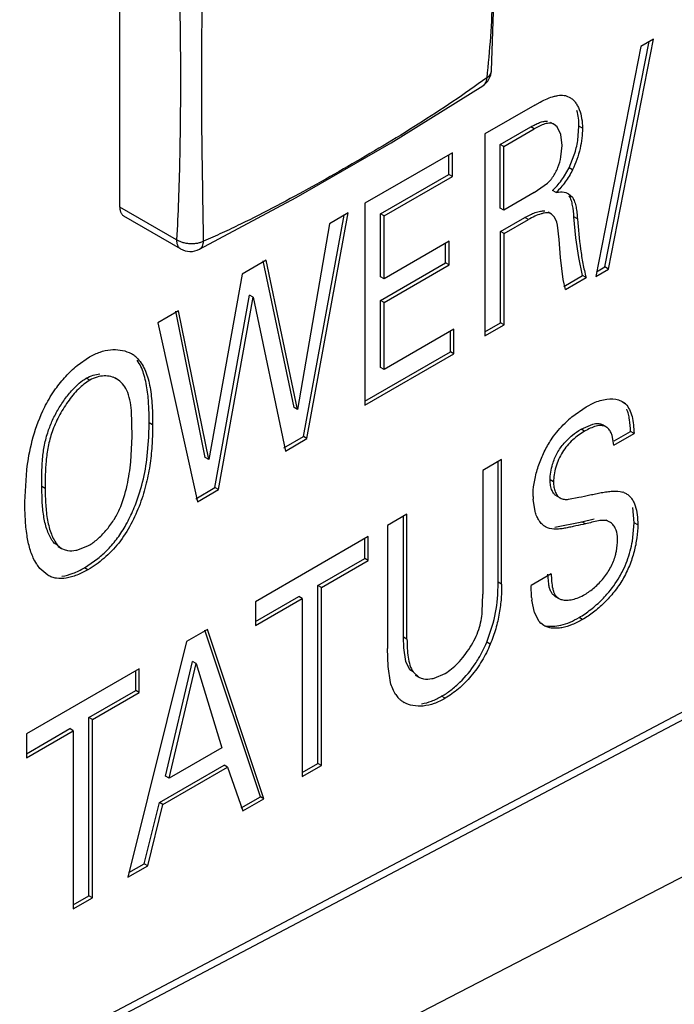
# Model space of a CAD drawing. Header units: inches. Extents: x 0 to 22, y 0 to 17.
# Tile 12 of 38: x 4.132 to 4.264, y 10.606 to 10.806. Entities that reach past the tile are written whole.
import ezdxf

# ---------------------------------------------------------------- set-up
doc = ezdxf.new("R2010")
doc.units = ezdxf.units.IN
doc.header["$LTSCALE"] = 1.21
doc.header["$MEASUREMENT"] = 0
doc.layers.get('0').update_dxf_attribs({"linetype": 'CONTINUOUS'})

msp = doc.modelspace()

# ---------------------------------------------------------------- linework, layer by layer
at = {"color": 7, "linetype": 'CONTINUOUS'}
for p, q in [((4.1519584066, 10.7680635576), (4.1519584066, 10.8339854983)), ((4.2510966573, 10.755482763), (4.2602409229, 10.8021349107)), ((4.2602409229, 10.8021349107), (4.2576894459, 10.8006617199)), ((4.2576894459, 10.8006617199), (4.2485019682, 10.7539846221)), ((4.2503895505, 10.7558910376), (4.2593533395, 10.8016224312)), ((4.2426801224, 10.7905780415), (4.2432481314, 10.7903198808)), ((4.2361629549, 10.7887474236), (4.226030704, 10.7828971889)), ((4.2361629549, 10.7887474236), (4.2372521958, 10.7893585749)), ((4.2291311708, 10.7807309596), (4.2353360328, 10.7843135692)), ((4.2298382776, 10.7803226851), (4.2360431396, 10.7839052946)), ((4.2360431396, 10.7839052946), (4.2353360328, 10.7843135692)), ((4.2400615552, 10.7848334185), (4.2393544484, 10.7852416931)), ((4.2406606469, 10.7843105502), (4.2400615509, 10.784833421)), ((4.2414108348, 10.7827558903), (4.2406606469, 10.7843105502)), ((4.2448631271, 10.7815325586), (4.2451137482, 10.7844558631)), ((4.245820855, 10.7840475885), (4.2451137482, 10.7844558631)), ((4.226030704, 10.7828971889), (4.226030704, 10.7419183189)), ((4.2416970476, 10.7805314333), (4.2414108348, 10.7827558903)), ((4.2298382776, 10.7803226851), (4.2291311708, 10.7807309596)), ((4.2291311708, 10.767852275), (4.2291311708, 10.7807309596)), ((4.2298382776, 10.7674440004), (4.2298382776, 10.7803226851)), ((4.2414664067, 10.77821726), (4.2416970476, 10.7805314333)), ((4.219423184, 10.7790820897), (4.2016365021, 10.7688122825)), ((4.2187160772, 10.7746629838), (4.2187160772, 10.7786738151)), ((4.219423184, 10.7742547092), (4.219423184, 10.7790820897)), ((4.2431092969, 10.7760342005), (4.2441683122, 10.7786601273)), ((4.2421872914, 10.7743819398), (4.2431092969, 10.7760342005)), ((4.2438164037, 10.7756259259), (4.2431092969, 10.7760342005)), ((4.2048567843, 10.7666608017), (4.2187160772, 10.7746629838)), ((4.205563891, 10.7662525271), (4.219423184, 10.7742547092)), ((4.219423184, 10.7742547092), (4.2187160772, 10.7746629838)), ((4.2360431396, 10.77102661), (4.2387103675, 10.7728849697)), ((4.2387103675, 10.7728849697), (4.2394491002, 10.7736605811)), ((4.2360431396, 10.77102661), (4.2298382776, 10.7674440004)), ((4.2404792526, 10.7710296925), (4.2397721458, 10.7714379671)), ((4.2424385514, 10.7709914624), (4.2430192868, 10.770744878)), ((4.2430192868, 10.770744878), (4.2437811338, 10.7700378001)), ((4.1634684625, 10.7614177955), (4.1519584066, 10.7680635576)), ((4.2016365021, 10.7688122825), (4.2016365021, 10.7278334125)), ((4.2298382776, 10.7674440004), (4.2291311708, 10.767852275)), ((4.1642967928, 10.7595868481), (4.152786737, 10.7662326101)), ((4.1892100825, 10.7214751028), (4.1974435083, 10.7663913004)), ((4.1899171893, 10.7210668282), (4.1983180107, 10.7668962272)), ((4.1983180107, 10.7668962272), (4.1944721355, 10.764675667)), ((4.205563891, 10.7662525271), (4.2048567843, 10.7666608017)), ((4.2048567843, 10.7538921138), (4.2048567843, 10.7666608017)), ((4.205563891, 10.7534838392), (4.205563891, 10.7662525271)), ((4.2292126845, 10.7630708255), (4.2341565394, 10.7659253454)), ((4.2348636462, 10.7655170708), (4.2341565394, 10.7659253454)), ((4.2395700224, 10.7666424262), (4.2388629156, 10.7670507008)), ((4.2401814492, 10.7660174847), (4.239569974, 10.7666424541)), ((4.2405995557, 10.7650027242), (4.2401814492, 10.7660174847)), ((4.2447994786, 10.7656395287), (4.2440923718, 10.7660478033)), ((4.2444982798, 10.7617896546), (4.2440923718, 10.7660478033)), ((4.1944721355, 10.764675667), (4.1880325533, 10.7269606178)), ((4.2299197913, 10.7626625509), (4.2348636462, 10.7655170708)), ((4.2407418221, 10.7643927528), (4.2405995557, 10.7650027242)), ((4.2410694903, 10.7614424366), (4.2407418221, 10.7643927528)), ((4.2299197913, 10.7626625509), (4.2292126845, 10.7630708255)), ((4.2292126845, 10.7445721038), (4.2292126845, 10.7630708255)), ((4.2299197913, 10.7441638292), (4.2299197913, 10.7626625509)), ((4.218756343, 10.7611009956), (4.205563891, 10.7534838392)), ((4.2180492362, 10.756741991), (4.2180492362, 10.760692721)), ((4.218756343, 10.7563337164), (4.218756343, 10.7611009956)), ((4.241376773, 10.7578432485), (4.2410694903, 10.7614424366)), ((4.2450540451, 10.7577925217), (4.2444982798, 10.7617896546)), ((4.1681008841, 10.759480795), (4.1681030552, 10.7594818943)), ((4.1681028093, 10.7594817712), (4.1683850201, 10.7596833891)), ((4.2419218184, 10.7533846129), (4.241376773, 10.7578432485)), ((4.1816302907, 10.7572609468), (4.176763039, 10.7544506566)), ((4.1873254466, 10.7273688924), (4.1810359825, 10.7571353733)), ((4.1880325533, 10.7269606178), (4.1816302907, 10.7572609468)), ((4.2048567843, 10.7491248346), (4.2180492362, 10.756741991)), ((4.205563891, 10.74871656), (4.218756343, 10.7563337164)), ((4.218756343, 10.7563337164), (4.2180492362, 10.756741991)), ((4.2458571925, 10.7541824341), (4.2450540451, 10.7577925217)), ((4.2486832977, 10.7549058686), (4.2503895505, 10.7558910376)), ((4.2510966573, 10.755482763), (4.2503895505, 10.7558910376)), ((4.176763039, 10.7544506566), (4.1700111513, 10.7168376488)), ((4.205563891, 10.7534838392), (4.2048567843, 10.7538921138)), ((4.242010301, 10.7519612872), (4.2458571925, 10.7541824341)), ((4.2465642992, 10.7537741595), (4.2458571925, 10.7541824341)), ((4.2485019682, 10.7539846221), (4.2510966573, 10.755482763)), ((4.2423638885, 10.751348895), (4.2419218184, 10.7533846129)), ((4.2423638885, 10.751348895), (4.2465642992, 10.7537741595)), ((4.1712652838, 10.7111140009), (4.1782951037, 10.7501892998)), ((4.1790022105, 10.7497810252), (4.1782951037, 10.7501892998)), ((4.1719723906, 10.7107057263), (4.1790022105, 10.7497810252)), ((4.1790022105, 10.7497810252), (4.1855576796, 10.7185497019)), ((4.205563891, 10.74871656), (4.2048567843, 10.7491248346)), ((4.2048567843, 10.7355033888), (4.2048567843, 10.7491248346)), ((4.205563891, 10.7350951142), (4.205563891, 10.74871656)), ((4.163887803, 10.7470166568), (4.1596864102, 10.7445908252)), ((4.1693040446, 10.7172459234), (4.1632882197, 10.7468950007)), ((4.1700111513, 10.7168376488), (4.163887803, 10.7470166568)), ((4.1596864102, 10.7445908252), (4.1677336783, 10.7082583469)), ((4.226030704, 10.7427348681), (4.2292126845, 10.7445721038)), ((4.226030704, 10.7419183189), (4.2299197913, 10.7441638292)), ((4.2299197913, 10.7441638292), (4.2292126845, 10.7445721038)), ((4.2197394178, 10.7432798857), (4.205563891, 10.7350951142)), ((4.219032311, 10.7386940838), (4.219032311, 10.7428716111)), ((4.2197394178, 10.7382858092), (4.2197394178, 10.7432798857)), ((4.2016365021, 10.7286499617), (4.219032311, 10.7386940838)), ((4.2016365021, 10.7278334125), (4.2197394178, 10.7382858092)), ((4.2197394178, 10.7382858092), (4.219032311, 10.7386940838)), ((4.1432693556, 10.7358688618), (4.1458094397, 10.7376534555)), ((4.205563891, 10.7350951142), (4.2048567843, 10.7355033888)), ((4.1458477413, 10.7329082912), (4.1451406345, 10.7333165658)), ((4.1513376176, 10.7331490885), (4.1506305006, 10.7335573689)), ((4.246593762, 10.7275230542), (4.2480970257, 10.7282959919)), ((4.2531623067, 10.728923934), (4.2538936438, 10.7286044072)), ((4.2545634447, 10.7280936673), (4.2538563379, 10.7285019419)), ((4.2538930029, 10.7286032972), (4.2545634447, 10.7280936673)), ((4.1544449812, 10.7215258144), (4.1543054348, 10.7267524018)), ((4.1880325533, 10.7269606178), (4.1873254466, 10.7273688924)), ((4.2436845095, 10.7254804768), (4.246593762, 10.7275230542)), ((4.157840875, 10.7213889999), (4.1579009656, 10.7242833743)), ((4.1586080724, 10.7238750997), (4.1579009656, 10.7242833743)), ((4.2455311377, 10.7229586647), (4.2479107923, 10.7239992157)), ((4.2462382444, 10.7225503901), (4.2455311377, 10.7229586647)), ((4.2505937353, 10.7234566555), (4.2498866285, 10.7238649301)), ((4.2518568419, 10.7217245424), (4.2516355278, 10.7222566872)), ((4.2522083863, 10.7197517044), (4.2562899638, 10.7221083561)), ((4.2522455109, 10.7205896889), (4.255582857, 10.7225166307)), ((4.2562899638, 10.7221083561), (4.255582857, 10.7225166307)), ((4.1541965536, 10.7163319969), (4.1544449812, 10.7215258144)), ((4.1574513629, 10.7168566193), (4.157840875, 10.7213889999)), ((4.185204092, 10.7191620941), (4.1892100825, 10.7214751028)), ((4.1855576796, 10.7185497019), (4.1899171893, 10.7210668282)), ((4.1899171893, 10.7210668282), (4.1892100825, 10.7214751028)), ((4.2522083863, 10.7197517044), (4.2518568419, 10.7217245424)), ((4.1700111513, 10.7168376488), (4.1693040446, 10.7172459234)), ((4.2294208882, 10.7168157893), (4.2256133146, 10.714617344)), ((4.2287137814, 10.6919640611), (4.2287137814, 10.7164075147)), ((4.2294208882, 10.6915557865), (4.2294208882, 10.7168157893)), ((4.3603247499, 10.7152470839), (4.0823738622, 10.5686490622)), ((4.3627807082, 10.7149756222), (4.0848298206, 10.5683776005)), ((4.132693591, 10.7082308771), (4.1330702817, 10.7147170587)), ((4.2256133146, 10.714617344), (4.2256133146, 10.6894736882)), ((4.2399567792, 10.7122846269), (4.2392496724, 10.7126929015)), ((4.1368173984, 10.7109555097), (4.1361102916, 10.7113637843)), ((4.1361917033, 10.7083621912), (4.1361102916, 10.7113637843)), ((4.1673800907, 10.7088707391), (4.1712652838, 10.7111140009)), ((4.1677336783, 10.7082583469), (4.1719723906, 10.7107057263)), ((4.1719723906, 10.7107057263), (4.1712652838, 10.7111140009)), ((4.2542089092, 10.7101260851), (4.2546963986, 10.7099038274)), ((4.2361997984, 10.7062875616), (4.2358069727, 10.7087593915)), ((4.2405784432, 10.709421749), (4.24128555, 10.7090134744)), ((4.2430089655, 10.7087565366), (4.2450636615, 10.7091590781)), ((4.2563302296, 10.7039948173), (4.2560108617, 10.7071160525)), ((4.2102199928, 10.7057294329), (4.2062926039, 10.7034618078)), ((4.209512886, 10.6807670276), (4.209512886, 10.7053211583)), ((4.2102199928, 10.680358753), (4.2102199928, 10.7057294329)), ((4.2402236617, 10.7031080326), (4.2457275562, 10.704174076)), ((4.2457275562, 10.704174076), (4.2482231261, 10.7047581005)), ((4.246434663, 10.7037658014), (4.2457275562, 10.704174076)), ((4.2513609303, 10.7041394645), (4.2506538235, 10.7045477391)), ((4.2559705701, 10.7002525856), (4.2563302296, 10.7039948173)), ((4.2570373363, 10.7035865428), (4.2563302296, 10.7039948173)), ((4.2062926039, 10.7034618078), (4.2062926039, 10.6784898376)), ((4.2387389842, 10.7029547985), (4.238341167, 10.7031496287)), ((4.2387389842, 10.7029547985), (4.2383562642, 10.7031757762)), ((4.2023514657, 10.701186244), (4.179462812, 10.6879706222)), ((4.2016443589, 10.6967662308), (4.2016443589, 10.7007779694)), ((4.2023514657, 10.6963579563), (4.2023514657, 10.701186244)), ((4.1393305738, 10.6994609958), (4.138623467, 10.6998692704)), ((4.1393305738, 10.6994609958), (4.1401271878, 10.6987842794)), ((4.1394211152, 10.6991943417), (4.140128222, 10.6987860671)), ((4.1401282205, 10.698786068), (4.1408583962, 10.6984763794)), ((4.1434057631, 10.6984641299), (4.145612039, 10.6993445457)), ((4.3926769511, 10.6977139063), (4.1123210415, 10.5525045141)), ((4.1350930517, 10.6955747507), (4.1346870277, 10.6962686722)), ((4.1447851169, 10.6948607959), (4.1475174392, 10.6967485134)), ((4.1921445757, 10.6912811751), (4.2016443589, 10.6967662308)), ((4.1928516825, 10.6908729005), (4.2023514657, 10.6963579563)), ((4.2023514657, 10.6963579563), (4.2016443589, 10.6967662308)), ((4.1357304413, 10.6947139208), (4.1352426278, 10.6953505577)), ((4.1373532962, 10.6933375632), (4.1357304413, 10.6947139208)), ((4.1454922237, 10.6944525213), (4.1447851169, 10.6948607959)), ((4.2286423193, 10.6893523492), (4.2287137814, 10.6919640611)), ((4.2294208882, 10.6915557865), (4.2287137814, 10.6919640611)), ((4.2394863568, 10.6936245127), (4.2354057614, 10.691268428)), ((4.2389734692, 10.691547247), (4.2387945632, 10.6935590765)), ((4.1928516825, 10.6908729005), (4.1921445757, 10.6912811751)), ((4.1921445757, 10.655129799), (4.1921445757, 10.6912811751)), ((4.1928516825, 10.6547215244), (4.1928516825, 10.6908729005)), ((4.2354980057, 10.6887993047), (4.2354057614, 10.691268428)), ((4.179462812, 10.6839588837), (4.1882554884, 10.6890356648)), ((4.179462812, 10.6831423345), (4.1889625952, 10.6886273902)), ((4.179462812, 10.6879706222), (4.179462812, 10.6831423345)), ((4.1889625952, 10.6886273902), (4.1882554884, 10.6890356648)), ((4.1889625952, 10.6886273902), (4.1889625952, 10.6524760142)), ((4.2254975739, 10.685881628), (4.2256133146, 10.6894736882)), ((4.2360761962, 10.6857861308), (4.2355492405, 10.6882821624)), ((4.2403176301, 10.6890442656), (4.2410247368, 10.688635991)), ((4.2370507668, 10.6839292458), (4.2360761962, 10.6857861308)), ((4.2458454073, 10.6843560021), (4.2451383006, 10.6847642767)), ((4.1697135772, 10.6823415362), (4.1655131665, 10.6799162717)), ((4.1804724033, 10.648390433), (4.1691999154, 10.6821701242)), ((4.1811795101, 10.6479821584), (4.1697135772, 10.6823415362)), ((4.2263980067, 10.6797301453), (4.2277133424, 10.6836180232)), ((4.2379942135, 10.6831134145), (4.2373561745, 10.6835916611)), ((4.1655131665, 10.6799162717), (4.1535777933, 10.6320452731)), ((4.2102199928, 10.680358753), (4.209512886, 10.6807670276)), ((4.2095766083, 10.6786042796), (4.209512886, 10.6807670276)), ((4.2063926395, 10.6747885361), (4.2062926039, 10.6784898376)), ((4.210004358, 10.6758395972), (4.2095766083, 10.6786042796)), ((4.2271051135, 10.6793218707), (4.2263980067, 10.6797301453)), ((4.1558788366, 10.6743535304), (4.1329911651, 10.6611384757)), ((4.1551717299, 10.6699335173), (4.1551717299, 10.6739452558)), ((4.1558788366, 10.6695252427), (4.1558788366, 10.6743535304)), ((4.1612332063, 10.652547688), (4.1667289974, 10.6758147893)), ((4.1619403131, 10.6521394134), (4.1674361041, 10.6754065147)), ((4.1674361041, 10.6754065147), (4.1667289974, 10.6758147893)), ((4.1674361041, 10.6754065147), (4.1726578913, 10.6583276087)), ((4.2068713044, 10.6716021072), (4.2063926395, 10.6747885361)), ((4.2107699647, 10.6741119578), (4.210004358, 10.6758395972)), ((4.2114770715, 10.6737036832), (4.2107699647, 10.6741119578)), ((4.2114770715, 10.6737036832), (4.2125944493, 10.672672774)), ((4.211887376, 10.6730811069), (4.2125944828, 10.6726728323)), ((4.2125944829, 10.6726728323), (4.213091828, 10.6724449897)), ((4.2157468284, 10.6724761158), (4.2179549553, 10.6734185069)), ((4.1456729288, 10.6644490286), (4.1551717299, 10.6699335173)), ((4.1558788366, 10.6695252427), (4.1551717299, 10.6699335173)), ((4.1463800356, 10.664040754), (4.1558788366, 10.6695252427)), ((4.2179549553, 10.6683631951), (4.2172478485, 10.6687714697)), ((4.1463800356, 10.664040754), (4.1456729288, 10.6644490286)), ((4.1456729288, 10.6282976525), (4.1456729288, 10.6644490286)), ((4.1463800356, 10.6278893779), (4.1463800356, 10.664040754)), ((4.1329911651, 10.6571267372), (4.1417838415, 10.6622035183)), ((4.1424909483, 10.6617952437), (4.1417838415, 10.6622035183)), ((4.1329911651, 10.656310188), (4.1424909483, 10.6617952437)), ((4.1329911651, 10.6611384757), (4.1329911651, 10.656310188)), ((4.1424909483, 10.6617952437), (4.1424909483, 10.6256438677)), ((4.1726578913, 10.6583276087), (4.1619403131, 10.6521394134)), ((4.1599771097, 10.647226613), (4.1731263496, 10.6548188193)), ((4.1606842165, 10.6468183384), (4.1738334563, 10.6544105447)), ((4.1738334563, 10.6544105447), (4.1731263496, 10.6548188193)), ((4.1738334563, 10.6544105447), (4.1768975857, 10.6455098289)), ((4.1889625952, 10.6532925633), (4.1921445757, 10.655129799)), ((4.1889625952, 10.6524760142), (4.1928516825, 10.6547215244)), ((4.1928516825, 10.6547215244), (4.1921445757, 10.655129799)), ((4.1619403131, 10.6521394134), (4.1612332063, 10.652547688)), ((4.1765439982, 10.6461222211), (4.1804724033, 10.648390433)), ((4.1768975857, 10.6455098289), (4.1811795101, 10.6479821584)), ((4.1811795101, 10.6479821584), (4.1804724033, 10.648390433)), ((4.1569129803, 10.6347875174), (4.1599771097, 10.647226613)), ((4.1576200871, 10.6343792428), (4.1606842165, 10.6468183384)), ((4.1606842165, 10.6468183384), (4.1599771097, 10.647226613)), ((4.1535777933, 10.6320452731), (4.1576200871, 10.6343792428)), ((4.1538156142, 10.632999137), (4.1569129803, 10.6347875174)), ((4.1576200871, 10.6343792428), (4.1569129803, 10.6347875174)), ((4.1424909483, 10.6264604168), (4.1456729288, 10.6282976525)), ((4.1463800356, 10.6278893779), (4.1456729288, 10.6282976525)), ((4.1424909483, 10.6256438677), (4.1463800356, 10.6278893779))]:
    msp.add_line(p, q, dxfattribs=at)
for points in [[(4.2273815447, 10.7957789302), (4.2281032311, 10.8176590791), (4.2280974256, 10.8398962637), (4.2273825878, 10.862159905)], [(4.1681008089, 10.7594807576), (4.1877471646, 10.7699987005), (4.2070158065, 10.781117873), (4.2255899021, 10.7926754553)]]:
    msp.add_lwpolyline(points, dxfattribs=at)
for centre, radius, start, end in [((4.2233897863, 10.796014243), 0.0039987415, 303.3764702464, 356.586876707), ((4.2258463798, 10.7958740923), 0.0015381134, 347.9161500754, 356.3777000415), ((4.2248346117, 10.7848570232), 0.0203025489, 342.2281498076, 350.5755956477), ((4.2341991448, 10.7779794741), 0.0067981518, 320.5574653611, 325.0918719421), ((4.1662968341, 10.7630508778), 0.003999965, 239.9989805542, 296.8434230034), ((4.1513281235, 10.7330859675), 0.0059791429, 60.0184119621, 65.3924207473), ((4.1514434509, 10.7332853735), 0.0057487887, 51.4643733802, 60.0208792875), ((4.1513856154, 10.7332307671), 0.0058275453, 43.6452642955, 51.3540559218), ((4.2582270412, 10.7080370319), 0.022710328, 129.8178349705, 134.5897030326), ((4.2528406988, 10.7065762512), 0.0038043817, 68.9218698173, 72.3007905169), ((4.2481120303, 10.7093097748), 0.0123173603, 179.9933915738, 182.5610311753), ((4.2326408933, 10.7045696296), 0.023725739, 344.6193867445, 349.5162795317), ((4.141940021, 10.704920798), 0.0066209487, 279.7300028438, 282.7900686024), ((4.1331772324, 10.7144336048), 0.0227684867, 309.0373571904, 315.772909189), ((4.142342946, 10.700249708), 0.0086264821, 212.8151816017, 214.6052968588), ((4.1980058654, 10.6913731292), 0.0307030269, 345.3695027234, 356.226237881), ((4.2543816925, 10.6904090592), 0.018952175, 184.8724434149, 186.4435593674), ((4.2396170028, 10.6859439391), 0.0032625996, 218.134648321, 226.1356764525), ((4.20465504, 10.6883960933), 0.0233858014, 314.2446149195, 326.1823660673), ((4.2139913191, 10.6789302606), 0.006688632, 280.9332008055, 285.2161774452), ((4.2121248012, 10.6719072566), 0.0050313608, 213.7734040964, 224.8881345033), ((4.2121003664, 10.6718852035), 0.004998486, 224.9067027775, 231.247417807), ((4.2121777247, 10.6719868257), 0.0051261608, 231.2841115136, 240.0241606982)]:
    msp.add_arc(centre, radius, start, end, dxfattribs=at)
for points, knots in [([(4.2263922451, 10.8606357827), (4.2265479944, 10.8592576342), (4.2268261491, 10.8565060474), (4.2272640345, 10.8510132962), (4.2276193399, 10.8441535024), (4.2278420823, 10.8359133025), (4.2279042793, 10.8276487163), (4.2278415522, 10.8193483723), (4.227618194, 10.8110083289), (4.2271932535, 10.8026412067), (4.2267049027, 10.7970641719), (4.2263922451, 10.7942809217)], [0, 0, 0, 0, 0.0626117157, 0.1248391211, 0.2487386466, 0.3726520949, 0.4969491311, 0.6218308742, 0.7473605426, 0.8735615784, 1, 1, 1, 1]), ([(4.1634684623, 10.8273397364), (4.1636256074, 10.824523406), (4.1638755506, 10.8189147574), (4.1641026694, 10.8105311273), (4.164227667, 10.8022101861), (4.1642646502, 10.7939407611), (4.1642281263, 10.7857207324), (4.1641038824, 10.7775549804), (4.1638785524, 10.7694581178), (4.1636276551, 10.7640869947), (4.1634684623, 10.7614177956)], [0, 0, 0, 0, 0.1283140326, 0.2553693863, 0.3814995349, 0.5068681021, 0.6315433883, 0.7554263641, 0.8783624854, 1, 1, 1, 1]), ([(4.1689253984, 10.7611002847), (4.1689107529, 10.7637280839), (4.1688348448, 10.7690365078), (4.1686892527, 10.7770613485), (4.1685978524, 10.785205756), (4.1685623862, 10.7934425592), (4.1685985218, 10.8017683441), (4.1686910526, 10.8101990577), (4.1688380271, 10.8187718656), (4.1689111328, 10.824539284), (4.1689253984, 10.8274551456)], [0, 0, 0, 0, 0.1188007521, 0.2400048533, 0.362851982, 0.4870167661, 0.6123781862, 0.7392481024, 0.8681766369, 1, 1, 1, 1]), ([(4.2263922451, 10.7942809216), (4.2241375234, 10.7926179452), (4.2195514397, 10.78940605), (4.2125176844, 10.7848543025), (4.2054074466, 10.7804910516), (4.1982507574, 10.7762864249), (4.1910616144, 10.7722073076), (4.1838127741, 10.7682791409), (4.1776934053, 10.7651563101), (4.1727177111, 10.7627890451), (4.1701962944, 10.7616543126), (4.1689253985, 10.7611002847)], [0, 0, 0, 0, 0.126472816, 0.252653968, 0.378158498, 0.5030326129, 0.6273374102, 0.7512757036, 0.8751949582, 0.9374145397, 1, 1, 1, 1]), ([(4.2263922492, 10.7942809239), (4.2263819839, 10.7941184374), (4.2263480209, 10.7938768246), (4.226259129, 10.7935685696), (4.2261708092, 10.7933512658), (4.2260591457, 10.7931499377), (4.2259246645, 10.7929676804), (4.2257688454, 10.7928070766), (4.2256513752, 10.7927161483), (4.2255898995, 10.7926754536)], [0, 0, 0, 0, 0.2626146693, 0.3909984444, 0.5168081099, 0.640135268, 0.7613811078, 0.8810813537, 1, 1, 1, 1]), ([(4.2263922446, 10.7942809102), (4.2265105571, 10.7943595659), (4.2266795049, 10.794489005), (4.2268803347, 10.7946850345), (4.2270145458, 10.7948412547), (4.2271309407, 10.7950070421), (4.2272581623, 10.7952379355), (4.2273232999, 10.7954252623), (4.2273504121, 10.7955520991)], [0, 0, 0, 0, 0.261316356, 0.3895944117, 0.515714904, 0.6395944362, 0.761436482, 1, 1, 1, 1]), ([(4.2372521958, 10.7893585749), (4.2377218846, 10.7896100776), (4.2386549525, 10.7900662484), (4.2398570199, 10.7904971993), (4.2407990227, 10.7906986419), (4.2416567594, 10.7907841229), (4.2422975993, 10.79071236), (4.2426801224, 10.7905780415)], [0, 0, 0, 0, 0.2805104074, 0.5461315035, 0.6698860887, 0.7865475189, 1, 1, 1, 1]), ([(4.2432489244, 10.7903212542), (4.2434623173, 10.7901980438), (4.2438699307, 10.7898951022), (4.2443905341, 10.7893158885), (4.244830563, 10.7886244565), (4.2453228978, 10.787547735), (4.2457209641, 10.7860085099), (4.245820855, 10.7847161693), (4.245820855, 10.7840475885)], [0, 0, 0, 0, 0.1047289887, 0.2138863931, 0.3293239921, 0.4517155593, 0.7158389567, 1, 1, 1, 1]), ([(4.2451137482, 10.7844558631), (4.2451137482, 10.7850042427), (4.245045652, 10.7860735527), (4.2448281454, 10.7871242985), (4.244678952, 10.7876221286)], [0, 0, 0, 0, 0.5134232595, 1, 1, 1, 1]), ([(4.2353360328, 10.7843135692), (4.235627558, 10.7844818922), (4.236207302, 10.7848019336), (4.2370807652, 10.7852004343), (4.2379248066, 10.7854598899), (4.2384905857, 10.7854956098), (4.2387464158, 10.7854563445)], [0, 0, 0, 0, 0.2766051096, 0.5439167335, 0.787325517, 1, 1, 1, 1]), ([(4.2400615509, 10.784833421), (4.2399363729, 10.7849056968), (4.2396624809, 10.7850232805), (4.239206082, 10.7850869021), (4.2387171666, 10.7850459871), (4.2380087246, 10.7848758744), (4.2371033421, 10.7844954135), (4.2364002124, 10.784111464), (4.2360431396, 10.7839052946)], [0, 0, 0, 0, 0.1008455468, 0.2053012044, 0.3182326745, 0.4411720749, 0.7123355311, 1, 1, 1, 1]), ([(4.245820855, 10.7840475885), (4.245820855, 10.7833806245), (4.245732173, 10.7819937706), (4.2452335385, 10.7791287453), (4.2444902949, 10.7769882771), (4.2438164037, 10.7756259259)], [0, 0, 0, 0, 0.2295475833, 0.4768954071, 1, 1, 1, 1]), ([(4.23977411, 10.7740891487), (4.2399942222, 10.7743987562), (4.2403885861, 10.7750501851), (4.2410137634, 10.7764119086), (4.2413245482, 10.7774933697), (4.2414664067, 10.77821726)], [0, 0, 0, 0, 0.2538458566, 0.5070721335, 1, 1, 1, 1]), ([(4.2397721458, 10.7714379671), (4.2399931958, 10.7716535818), (4.2408797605, 10.7725639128), (4.2416706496, 10.7735704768), (4.2421872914, 10.7743819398)], [0, 0, 0, 0, 0.2429973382, 1, 1, 1, 1]), ([(4.2438164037, 10.7756259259), (4.2436023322, 10.7751927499), (4.2431470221, 10.7743397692), (4.2423483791, 10.7731372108), (4.2414553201, 10.7720318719), (4.2408094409, 10.7713517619), (4.2404792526, 10.7710296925)], [0, 0, 0, 0, 0.2539726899, 0.5075651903, 0.757556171, 1, 1, 1, 1]), ([(4.2404792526, 10.7710296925), (4.2406488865, 10.7710638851), (4.2412971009, 10.7711627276), (4.2419748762, 10.7711284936), (4.2424385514, 10.7709914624)], [0, 0, 0, 0, 0.2635699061, 1, 1, 1, 1]), ([(4.2440923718, 10.7660478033), (4.2440292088, 10.7668321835), (4.2439317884, 10.7679842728), (4.2435928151, 10.7694287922), (4.2433140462, 10.7700735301), (4.2431373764, 10.770350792)], [0, 0, 0, 0, 0.5313367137, 0.7780142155, 1, 1, 1, 1]), ([(4.2437811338, 10.7700378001), (4.2439719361, 10.7697628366), (4.244273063, 10.7691102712), (4.2445377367, 10.768029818), (4.2446984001, 10.7668548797), (4.2447666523, 10.766047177), (4.2447994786, 10.7656395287)], [0, 0, 0, 0, 0.2203042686, 0.4664350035, 0.7307952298, 1, 1, 1, 1]), ([(4.1519584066, 10.7680635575), (4.1519584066, 10.7679595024), (4.1519667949, 10.7677564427), (4.1520065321, 10.7674622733), (4.1520732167, 10.7671891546), (4.1521666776, 10.7669401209), (4.1522855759, 10.7667173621), (4.1524288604, 10.7665228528), (4.152595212, 10.7663586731), (4.152721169, 10.7662704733), (4.1527867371, 10.7662326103)], [0, 0, 0, 0, 0.1484435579, 0.2894878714, 0.4228118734, 0.5486654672, 0.6679591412, 0.7819020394, 0.8919858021, 1, 1, 1, 1]), ([(4.2341565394, 10.7659253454), (4.2344958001, 10.7661212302), (4.235179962, 10.7664887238), (4.2362174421, 10.7669396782), (4.23721996, 10.7672363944), (4.2378876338, 10.7672928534), (4.2381917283, 10.7672590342)], [0, 0, 0, 0, 0.2730055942, 0.540785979, 0.7867744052, 1, 1, 1, 1]), ([(4.239569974, 10.7666424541), (4.2394312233, 10.7667225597), (4.2391120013, 10.7668391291), (4.2385847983, 10.7668824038), (4.2380113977, 10.7668226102), (4.2371744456, 10.7666208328), (4.236106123, 10.7661938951), (4.2352774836, 10.7657560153), (4.2348636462, 10.7655170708)], [0, 0, 0, 0, 0.0958962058, 0.1996819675, 0.3142625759, 0.4395498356, 0.7139737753, 1, 1, 1, 1]), ([(4.2447994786, 10.7656395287), (4.2449746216, 10.7635932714), (4.245248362, 10.7605559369), (4.2458711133, 10.7565989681), (4.2463055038, 10.7546949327), (4.2465642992, 10.7537741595)], [0, 0, 0, 0, 0.512927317, 0.7611235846, 1, 1, 1, 1]), ([(4.1634684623, 10.7614177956), (4.1634684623, 10.7613137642), (4.1634769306, 10.7611107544), (4.1635168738, 10.7608166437), (4.1635835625, 10.7605434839), (4.1636767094, 10.7602942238), (4.1637952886, 10.7600711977), (4.1639385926, 10.7598766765), (4.1641051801, 10.7597127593), (4.1642312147, 10.7596247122), (4.1642967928, 10.7595868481)], [0, 0, 0, 0, 0.148401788, 0.2893994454, 0.422748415, 0.5486794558, 0.6680130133, 0.7819272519, 0.8919784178, 1, 1, 1, 1]), ([(4.1689253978, 10.7611002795), (4.1688366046, 10.7610558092), (4.1686493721, 10.7609710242), (4.1682408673, 10.7608197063), (4.1677944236, 10.7607051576), (4.1673194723, 10.7606308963), (4.1668100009, 10.7605831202), (4.1661589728, 10.7605807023), (4.1655125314, 10.7606586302), (4.1650117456, 10.7607651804), (4.1645480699, 10.7608940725), (4.164117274, 10.7610596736), (4.1637282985, 10.7612573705), (4.1635517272, 10.761363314), (4.1634684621, 10.7614177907)], [0, 0, 0, 0, 0.0524157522, 0.1083648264, 0.2297970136, 0.2948223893, 0.3619765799, 0.4997375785, 0.6375388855, 0.7047412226, 0.7698312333, 0.891433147, 0.947480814, 1, 1, 1, 1]), ([(4.1683850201, 10.7596833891), (4.1684701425, 10.7597648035), (4.1685832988, 10.7599072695), (4.1687004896, 10.7601208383), (4.1687744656, 10.7602978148), (4.1688335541, 10.7604864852), (4.168893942, 10.7607534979), (4.1689176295, 10.7609606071), (4.1689253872, 10.7611002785)], [0, 0, 0, 0, 0.2278756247, 0.3473487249, 0.4708073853, 0.5982559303, 0.7293729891, 1, 1, 1, 1]), ([(4.1458094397, 10.7376534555), (4.1464891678, 10.738045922), (4.1478645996, 10.7386793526), (4.1499917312, 10.7391576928), (4.152006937, 10.7391349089), (4.1532561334, 10.7387795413), (4.1538178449, 10.7385220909)], [0, 0, 0, 0, 0.2822379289, 0.540259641, 0.7778112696, 1, 1, 1, 1]), ([(4.1389023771, 10.731136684), (4.1395376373, 10.7320334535), (4.1408978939, 10.7337082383), (4.1424588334, 10.7351982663), (4.1432693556, 10.7358688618)], [0, 0, 0, 0, 0.5109267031, 1, 1, 1, 1]), ([(4.1575280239, 10.7309307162), (4.15744619, 10.7315104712), (4.1572509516, 10.7326357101), (4.1567057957, 10.7347070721), (4.1560551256, 10.7361587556), (4.1554669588, 10.7369720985)], [0, 0, 0, 0, 0.273132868, 0.5317681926, 1, 1, 1, 1]), ([(4.1556025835, 10.737252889), (4.1559352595, 10.7369045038), (4.1565364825, 10.736102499), (4.1572204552, 10.7347144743), (4.1577373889, 10.733150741), (4.158111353, 10.7314449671), (4.1583650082, 10.7296305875), (4.1585720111, 10.7270973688), (4.1586080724, 10.7251682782), (4.1586080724, 10.7238750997)], [0, 0, 0, 0, 0.103252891, 0.2129600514, 0.3304132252, 0.4554101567, 0.586793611, 0.7228122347, 1, 1, 1, 1]), ([(4.1451406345, 10.7333165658), (4.1455811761, 10.7335709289), (4.1464729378, 10.7339733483), (4.1474358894, 10.734157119), (4.1478958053, 10.7341843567)], [0, 0, 0, 0, 0.5247466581, 1, 1, 1, 1]), ([(4.1458477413, 10.7329082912), (4.1454407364, 10.7326732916), (4.1446337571, 10.7321081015), (4.1435011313, 10.7310818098), (4.1424084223, 10.7298759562), (4.1410206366, 10.728065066), (4.1395282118, 10.7256148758), (4.1381824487, 10.7225551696), (4.137359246, 10.7195050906), (4.1369509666, 10.7165604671), (4.1368169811, 10.7137231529), (4.1368173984, 10.7118675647), (4.1368173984, 10.7109555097)], [0, 0, 0, 0, 0.0568673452, 0.118695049, 0.1846241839, 0.2534901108, 0.3945306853, 0.5306199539, 0.6565668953, 0.775484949, 0.889640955, 1, 1, 1, 1]), ([(4.1423348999, 10.7309733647), (4.1427687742, 10.7314447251), (4.1436445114, 10.7323010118), (4.1446372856, 10.7330259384), (4.1451406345, 10.7333165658)], [0, 0, 0, 0, 0.5243149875, 1, 1, 1, 1]), ([(4.1513375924, 10.7331491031), (4.1509616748, 10.7333661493), (4.1501265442, 10.7337023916), (4.1487433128, 10.7338463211), (4.1472664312, 10.7336001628), (4.1463160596, 10.7331786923), (4.1458477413, 10.7329082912)], [0, 0, 0, 0, 0.2266922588, 0.4630664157, 0.7175854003, 1, 1, 1, 1]), ([(4.1533590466, 10.7308574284), (4.1531376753, 10.7313334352), (4.1525905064, 10.7322267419), (4.1517761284, 10.7328959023), (4.1513375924, 10.7331491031)], [0, 0, 0, 0, 0.5090080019, 1, 1, 1, 1]), ([(4.1363430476, 10.726683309), (4.1365239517, 10.72706968), (4.1372787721, 10.7286076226), (4.1381586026, 10.7300867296), (4.1389023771, 10.731136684)], [0, 0, 0, 0, 0.2490036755, 1, 1, 1, 1]), ([(4.1373201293, 10.7222416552), (4.1375662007, 10.7230196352), (4.1381625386, 10.7245896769), (4.1393176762, 10.7268600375), (4.1406998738, 10.7290237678), (4.1417682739, 10.7303577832), (4.1423348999, 10.7309733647)], [0, 0, 0, 0, 0.2414349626, 0.4957588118, 0.752441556, 1, 1, 1, 1]), ([(4.1543054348, 10.7267524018), (4.1542393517, 10.7274883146), (4.1540531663, 10.7288875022), (4.1536417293, 10.7302495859), (4.1533590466, 10.7308574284)], [0, 0, 0, 0, 0.5243090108, 1, 1, 1, 1]), ([(4.1579009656, 10.7242833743), (4.1579009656, 10.7254069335), (4.1578640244, 10.7276276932), (4.1576813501, 10.7298444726), (4.1575280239, 10.7309307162)], [0, 0, 0, 0, 0.5059777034, 1, 1, 1, 1]), ([(4.2480970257, 10.7282959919), (4.2485322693, 10.728488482), (4.2494047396, 10.7288135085), (4.251090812, 10.7291904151), (4.2523967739, 10.7291661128), (4.2531623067, 10.728923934)], [0, 0, 0, 0, 0.2751646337, 0.5357578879, 1, 1, 1, 1]), ([(4.2545634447, 10.7280936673), (4.2548865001, 10.7277658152), (4.2554512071, 10.7269546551), (4.2559379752, 10.7254914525), (4.2561896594, 10.723847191), (4.2562627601, 10.7226982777), (4.2562899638, 10.7221083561)], [0, 0, 0, 0, 0.2171152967, 0.4572699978, 0.7214328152, 1, 1, 1, 1]), ([(4.1330702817, 10.7147170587), (4.1333103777, 10.7167246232), (4.1340545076, 10.7208189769), (4.1354408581, 10.7247576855), (4.1363430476, 10.726683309)], [0, 0, 0, 0, 0.487389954, 1, 1, 1, 1]), ([(4.255582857, 10.7225166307), (4.255546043, 10.7233149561), (4.25546662, 10.7244906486), (4.2551838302, 10.725993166), (4.254963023, 10.7266901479), (4.2548266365, 10.7270144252)], [0, 0, 0, 0, 0.5233681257, 0.7696166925, 1, 1, 1, 1]), ([(4.1586080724, 10.7238750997), (4.1586080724, 10.7226054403), (4.1585432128, 10.7200041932), (4.158163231, 10.7160293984), (4.157390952, 10.711924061), (4.1561177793, 10.7077482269), (4.1542919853, 10.703642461), (4.1518835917, 10.6998397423), (4.1488941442, 10.6967393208), (4.1466355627, 10.6951126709), (4.1454922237, 10.6944525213)], [0, 0, 0, 0, 0.1129978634, 0.2314274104, 0.354989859, 0.4841484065, 0.6190629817, 0.7538607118, 0.8825009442, 1, 1, 1, 1]), ([(4.2389320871, 10.7199684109), (4.2391681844, 10.7203634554), (4.2401475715, 10.7218805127), (4.2413262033, 10.7232662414), (4.2422838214, 10.7242102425)], [0, 0, 0, 0, 0.2549831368, 1, 1, 1, 1]), ([(4.2479107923, 10.7239992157), (4.2480914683, 10.7240448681), (4.2484450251, 10.724114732), (4.2489674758, 10.7241404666), (4.2494563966, 10.724068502), (4.2497518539, 10.7239427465), (4.2498866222, 10.7238649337)], [0, 0, 0, 0, 0.2755264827, 0.5312383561, 0.7699158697, 1, 1, 1, 1]), ([(4.1361102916, 10.7113637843), (4.1361102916, 10.7122291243), (4.1361098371, 10.7139879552), (4.136224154, 10.7166737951), (4.1365719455, 10.7194542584), (4.1370255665, 10.7213103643), (4.1373201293, 10.7222416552)], [0, 0, 0, 0, 0.236219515, 0.4801063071, 0.7333637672, 1, 1, 1, 1]), ([(4.2397612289, 10.7158730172), (4.2398798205, 10.7162613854), (4.2401557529, 10.7170312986), (4.2406810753, 10.7181400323), (4.2413272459, 10.719180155), (4.2423109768, 10.7204325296), (4.2436851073, 10.7217494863), (4.2449149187, 10.7226028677), (4.2455311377, 10.7229586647)], [0, 0, 0, 0, 0.1302354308, 0.2618458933, 0.392774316, 0.522066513, 0.7717880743, 1, 1, 1, 1]), ([(4.2462382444, 10.7225503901), (4.2458266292, 10.7223127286), (4.2449979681, 10.7217698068), (4.2433916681, 10.7204556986), (4.2415980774, 10.7183804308), (4.2405051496, 10.7158439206), (4.2400448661, 10.7137752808), (4.2399567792, 10.7127657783), (4.2399567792, 10.7122846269)], [0, 0, 0, 0, 0.1134431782, 0.2358592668, 0.4948742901, 0.7592760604, 0.885160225, 1, 1, 1, 1]), ([(4.250593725, 10.7234566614), (4.2504571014, 10.723535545), (4.2501570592, 10.7236625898), (4.2496603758, 10.7237331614), (4.249129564, 10.7237038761), (4.2483631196, 10.7235471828), (4.2473801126, 10.7231716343), (4.2466211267, 10.7227714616), (4.2462382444, 10.7225503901)], [0, 0, 0, 0, 0.1021761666, 0.2082867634, 0.3221263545, 0.444891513, 0.7136541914, 1, 1, 1, 1]), ([(4.2516355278, 10.7222566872), (4.2515119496, 10.7225072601), (4.2512268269, 10.722966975), (4.2508154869, 10.7233286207), (4.250593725, 10.7234566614)], [0, 0, 0, 0, 0.5217732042, 1, 1, 1, 1]), ([(4.2366545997, 10.7147359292), (4.2369237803, 10.7156435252), (4.2375754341, 10.7174396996), (4.2384400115, 10.7191450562), (4.2389320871, 10.7199684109)], [0, 0, 0, 0, 0.4967152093, 1, 1, 1, 1]), ([(4.1518944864, 10.7067152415), (4.1525641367, 10.7082833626), (4.153510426, 10.7114722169), (4.1540337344, 10.7147407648), (4.1541965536, 10.7163319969)], [0, 0, 0, 0, 0.515974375, 1, 1, 1, 1]), ([(4.1558947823, 10.7098282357), (4.1560834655, 10.7104163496), (4.1567597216, 10.7127213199), (4.1572168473, 10.7150882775), (4.1574513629, 10.7168566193)], [0, 0, 0, 0, 0.2571931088, 1, 1, 1, 1]), ([(4.2357946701, 10.7093111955), (4.2357946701, 10.7101852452), (4.2359654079, 10.7120213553), (4.2363812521, 10.7138142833), (4.2366545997, 10.7147359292)], [0, 0, 0, 0, 0.4762235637, 1, 1, 1, 1]), ([(4.2392496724, 10.7126929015), (4.2392496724, 10.7132057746), (4.2393494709, 10.7142827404), (4.2395966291, 10.7153339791), (4.2397612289, 10.7158730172)], [0, 0, 0, 0, 0.4764343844, 1, 1, 1, 1]), ([(4.2396678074, 10.7105094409), (4.239520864, 10.7108326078), (4.2393115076, 10.711556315), (4.2392496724, 10.7123028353), (4.2392496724, 10.7126929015)], [0, 0, 0, 0, 0.4764718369, 1, 1, 1, 1]), ([(4.2399567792, 10.7122846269), (4.2399567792, 10.7119337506), (4.2400073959, 10.7112574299), (4.2402477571, 10.7103174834), (4.2406506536, 10.7095328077), (4.2410611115, 10.7091430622), (4.2412855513, 10.7090134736)], [0, 0, 0, 0, 0.2868065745, 0.5515482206, 0.7881584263, 1, 1, 1, 1]), ([(4.1368173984, 10.7109555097), (4.1368173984, 10.7098524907), (4.1368699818, 10.7076901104), (4.1371575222, 10.7050404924), (4.1375946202, 10.703058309), (4.1381516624, 10.7013214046), (4.1387855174, 10.7001223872), (4.1393305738, 10.6994609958)], [0, 0, 0, 0, 0.2766873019, 0.5422665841, 0.6670283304, 0.7850143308, 1, 1, 1, 1]), ([(4.2405784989, 10.7094217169), (4.2403810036, 10.7095357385), (4.2400154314, 10.7098630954), (4.2397715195, 10.710281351), (4.2396678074, 10.7105094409)], [0, 0, 0, 0, 0.4764785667, 1, 1, 1, 1]), ([(4.2450636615, 10.7091590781), (4.2458260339, 10.7093173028), (4.2469697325, 10.7095573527), (4.2484991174, 10.7098694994), (4.2496476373, 10.710100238), (4.2507898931, 10.7103040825), (4.252236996, 10.7104673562), (4.2533370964, 10.7104114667), (4.2539973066, 10.7102005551)], [0, 0, 0, 0, 0.257768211, 0.3868929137, 0.5167171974, 0.6456987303, 0.7705496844, 1, 1, 1, 1]), ([(4.2546931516, 10.7098982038), (4.2549056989, 10.7097754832), (4.2553102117, 10.7094753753), (4.2558179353, 10.7088954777), (4.256225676, 10.7081974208), (4.2566583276, 10.7071064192), (4.2569709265, 10.7055510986), (4.2570373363, 10.7042585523), (4.2570373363, 10.7035865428)], [0, 0, 0, 0, 0.1048303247, 0.2130771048, 0.3270749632, 0.4484004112, 0.7129669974, 1, 1, 1, 1]), ([(4.1331260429, 10.7014283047), (4.1329548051, 10.7025322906), (4.1327416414, 10.704800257), (4.132693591, 10.7070743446), (4.132693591, 10.7082308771)], [0, 0, 0, 0, 0.4913477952, 1, 1, 1, 1]), ([(4.1371481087, 10.702678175), (4.1368550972, 10.7035553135), (4.1364364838, 10.7054450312), (4.136251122, 10.7073634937), (4.1361917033, 10.7083621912)], [0, 0, 0, 0, 0.4803458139, 1, 1, 1, 1]), ([(4.1532058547, 10.7035899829), (4.1537673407, 10.7045915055), (4.1547616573, 10.7066345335), (4.1555529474, 10.7087627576), (4.1558947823, 10.7098282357)], [0, 0, 0, 0, 0.506441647, 1, 1, 1, 1]), ([(4.2412855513, 10.7090134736), (4.2415277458, 10.7088736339), (4.2421110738, 10.70870819), (4.2427023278, 10.7087264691), (4.2430089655, 10.7087565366)], [0, 0, 0, 0, 0.4758055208, 1, 1, 1, 1]), ([(4.145612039, 10.6993445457), (4.1462511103, 10.6997135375), (4.1475100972, 10.700660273), (4.1492100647, 10.7023996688), (4.1507307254, 10.7044351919), (4.1515566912, 10.7059397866), (4.1518944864, 10.7067152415)], [0, 0, 0, 0, 0.2255565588, 0.4779852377, 0.7414674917, 1, 1, 1, 1]), ([(4.2383407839, 10.7031489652), (4.2380854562, 10.7032963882), (4.2376015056, 10.7036733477), (4.2370089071, 10.7044093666), (4.2365327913, 10.7052941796), (4.2362994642, 10.7059454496), (4.2361997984, 10.7062875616)], [0, 0, 0, 0, 0.2276524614, 0.4677127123, 0.7248589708, 1, 1, 1, 1]), ([(4.251360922, 10.7041394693), (4.2512019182, 10.7042312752), (4.2508528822, 10.7043751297), (4.2502833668, 10.7044646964), (4.2496803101, 10.7044580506), (4.2488257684, 10.7043497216), (4.247743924, 10.7040914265), (4.2468749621, 10.7038620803), (4.246434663, 10.7037658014)], [0, 0, 0, 0, 0.1090544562, 0.2214041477, 0.3402877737, 0.4661407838, 0.7322984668, 1, 1, 1, 1]), ([(4.2524628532, 10.70289137), (4.252333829, 10.7031531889), (4.2520289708, 10.7036320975), (4.2515940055, 10.7040048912), (4.251360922, 10.7041394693)], [0, 0, 0, 0, 0.5202653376, 1, 1, 1, 1]), ([(4.138623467, 10.6998692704), (4.1384631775, 10.7000637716), (4.137837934, 10.7009239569), (4.1374044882, 10.7019106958), (4.1371481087, 10.702678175)], [0, 0, 0, 0, 0.2375016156, 1, 1, 1, 1]), ([(4.1494926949, 10.6985524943), (4.1502115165, 10.6992909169), (4.1515673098, 10.7008928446), (4.1526874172, 10.702665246), (4.1532058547, 10.7035899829)], [0, 0, 0, 0, 0.4929141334, 1, 1, 1, 1]), ([(4.246434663, 10.7037658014), (4.2457735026, 10.7036190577), (4.2447788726, 10.7034028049), (4.2434491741, 10.7031163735), (4.2424526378, 10.7029061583), (4.2414647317, 10.7027409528), (4.2402246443, 10.7026334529), (4.2392862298, 10.7027346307), (4.2387389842, 10.7029547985)], [0, 0, 0, 0, 0.2597066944, 0.3903333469, 0.5215681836, 0.6503521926, 0.7737993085, 1, 1, 1, 1]), ([(4.2570373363, 10.7035865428), (4.2570373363, 10.702705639), (4.25689959, 10.7008649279), (4.2563403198, 10.6980689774), (4.2553986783, 10.6952225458), (4.2540512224, 10.6924642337), (4.2523002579, 10.6899411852), (4.2502877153, 10.6877136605), (4.2481363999, 10.68583646), (4.2466088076, 10.6847967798), (4.2458454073, 10.6843560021)], [0, 0, 0, 0, 0.1137060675, 0.2374359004, 0.3672276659, 0.4996626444, 0.6322402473, 0.7622828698, 0.8862153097, 1, 1, 1, 1]), ([(4.2529518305, 10.7006018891), (4.2529518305, 10.7008122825), (4.2529130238, 10.7015948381), (4.2527164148, 10.702376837), (4.2524628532, 10.70289137)], [0, 0, 0, 0, 0.2683549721, 1, 1, 1, 1]), ([(4.1346870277, 10.6962686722), (4.1342828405, 10.6970300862), (4.1336365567, 10.6987287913), (4.1332702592, 10.7004985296), (4.1331260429, 10.7014283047)], [0, 0, 0, 0, 0.4781328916, 1, 1, 1, 1]), ([(4.2525224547, 10.6974097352), (4.2525964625, 10.6976838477), (4.2528405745, 10.6987314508), (4.2529518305, 10.6998104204), (4.2529518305, 10.7006018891)], [0, 0, 0, 0, 0.2640212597, 1, 1, 1, 1]), ([(4.1408583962, 10.6984763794), (4.1410256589, 10.6984271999), (4.1417482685, 10.6982692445), (4.1425036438, 10.6983000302), (4.1430589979, 10.6983950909)], [0, 0, 0, 0, 0.2363092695, 1, 1, 1, 1]), ([(4.2533497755, 10.6930378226), (4.2535895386, 10.6934525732), (4.2544774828, 10.6951252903), (4.2551419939, 10.6969136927), (4.2555168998, 10.6982768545)], [0, 0, 0, 0, 0.2530935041, 1, 1, 1, 1]), ([(4.2463197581, 10.6894527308), (4.246648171, 10.6896423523), (4.2473090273, 10.6900775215), (4.2486113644, 10.6911215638), (4.2498262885, 10.6923815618), (4.250889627, 10.6938104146), (4.2515861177, 10.6949613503), (4.2521394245, 10.6961641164), (4.2524103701, 10.6969945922), (4.2525224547, 10.6974097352)], [0, 0, 0, 0, 0.1102272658, 0.2294839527, 0.4847501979, 0.6160265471, 0.746685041, 0.8750118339, 1, 1, 1, 1]), ([(4.1454922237, 10.6944525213), (4.1447757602, 10.6940388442), (4.1436827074, 10.6934930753), (4.1421836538, 10.6929749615), (4.1407976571, 10.6926513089), (4.1394249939, 10.6925958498), (4.1381774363, 10.6929223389), (4.1376172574, 10.6931851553), (4.1373532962, 10.6933375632)], [0, 0, 0, 0, 0.2887273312, 0.4243566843, 0.5525530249, 0.7853400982, 0.8936263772, 1, 1, 1, 1]), ([(4.1401938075, 10.6931243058), (4.1409679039, 10.6932327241), (4.1425619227, 10.6936973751), (4.1440388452, 10.694429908), (4.1447851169, 10.6948607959)], [0, 0, 0, 0, 0.4756349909, 1, 1, 1, 1]), ([(4.2394863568, 10.6936245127), (4.2395004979, 10.6931083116), (4.2395411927, 10.6921014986), (4.2396992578, 10.6908749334), (4.2399552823, 10.689988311), (4.2402139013, 10.6894222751), (4.2405649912, 10.6889552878), (4.240866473, 10.6887273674), (4.2410247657, 10.6886359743)], [0, 0, 0, 0, 0.2853538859, 0.5569116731, 0.680507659, 0.7941015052, 0.8989967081, 1, 1, 1, 1]), ([(4.2498232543, 10.6884471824), (4.2501574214, 10.6887867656), (4.2514723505, 10.6902027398), (4.2526211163, 10.6917773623), (4.2533497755, 10.6930378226)], [0, 0, 0, 0, 0.2465541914, 1, 1, 1, 1]), ([(4.2294208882, 10.6915557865), (4.2294208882, 10.6910830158), (4.2294139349, 10.6901239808), (4.2293421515, 10.6886621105), (4.2291917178, 10.6871586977), (4.2288793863, 10.6850791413), (4.2282683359, 10.6824282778), (4.2275391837, 10.6803513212), (4.2271051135, 10.6793218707)], [0, 0, 0, 0, 0.1131495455, 0.2294985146, 0.3501597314, 0.4746023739, 0.7326120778, 1, 1, 1, 1]), ([(4.2403176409, 10.6890442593), (4.2401298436, 10.6891526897), (4.2397737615, 10.6894366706), (4.2393912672, 10.6900335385), (4.2391295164, 10.6907518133), (4.2390190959, 10.6912730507), (4.2389734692, 10.691547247)], [0, 0, 0, 0, 0.2217720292, 0.4564279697, 0.7157273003, 1, 1, 1, 1]), ([(4.2410247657, 10.6886359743), (4.2412086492, 10.6885298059), (4.2417332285, 10.6883207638), (4.2426858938, 10.688237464), (4.2434134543, 10.6883436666), (4.243789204, 10.6884293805)], [0, 0, 0, 0, 0.2252091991, 0.5912246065, 1, 1, 1, 1]), ([(4.243789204, 10.6884293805), (4.2442235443, 10.6885284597), (4.245094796, 10.6888141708), (4.2459154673, 10.6892192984), (4.2463197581, 10.6894527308)], [0, 0, 0, 0, 0.4883021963, 1, 1, 1, 1]), ([(4.2451383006, 10.6847642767), (4.2459621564, 10.6852399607), (4.2476077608, 10.6863733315), (4.2490941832, 10.6877062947), (4.2498232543, 10.6884471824)], [0, 0, 0, 0, 0.4778655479, 1, 1, 1, 1]), ([(4.2247700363, 10.6823240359), (4.2249676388, 10.6829133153), (4.2252755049, 10.6840901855), (4.225442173, 10.6852933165), (4.2254975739, 10.685881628)], [0, 0, 0, 0, 0.5126247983, 1, 1, 1, 1]), ([(4.2458454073, 10.6843560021), (4.2451747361, 10.6839687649), (4.243836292, 10.6832726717), (4.2420582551, 10.6827264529), (4.2406730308, 10.6825533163), (4.2397022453, 10.6825676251), (4.2387977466, 10.6827368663), (4.2382449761, 10.6829686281), (4.2379942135, 10.6831134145)], [0, 0, 0, 0, 0.2805737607, 0.5447713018, 0.6684466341, 0.7851498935, 0.8950941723, 1, 1, 1, 1]), ([(4.2414442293, 10.6832063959), (4.2420796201, 10.6833568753), (4.2433553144, 10.683793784), (4.2445432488, 10.6844207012), (4.2451383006, 10.6847642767)], [0, 0, 0, 0, 0.4872579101, 1, 1, 1, 1]), ([(4.2205173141, 10.6754912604), (4.2209841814, 10.6759730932), (4.2218749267, 10.6770074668), (4.2230501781, 10.6786875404), (4.2240431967, 10.6804631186), (4.2245618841, 10.681703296), (4.2247700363, 10.6823240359)], [0, 0, 0, 0, 0.2483162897, 0.5040774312, 0.7576816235, 1, 1, 1, 1]), ([(4.2383659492, 10.6831051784), (4.2388463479, 10.6829941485), (4.2398915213, 10.6829234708), (4.2409185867, 10.6830819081), (4.2414442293, 10.6832063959)], [0, 0, 0, 0, 0.4771979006, 1, 1, 1, 1]), ([(4.2102199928, 10.680358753), (4.2102199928, 10.6797372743), (4.2102418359, 10.6785155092), (4.2104039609, 10.6767368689), (4.2107506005, 10.6751049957), (4.2111903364, 10.6741164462), (4.2114770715, 10.6737036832)], [0, 0, 0, 0, 0.2719095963, 0.5344165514, 0.7801094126, 1, 1, 1, 1]), ([(4.2271051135, 10.6793218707), (4.2268633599, 10.6787441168), (4.2263385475, 10.6775980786), (4.2254302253, 10.6759351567), (4.2243907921, 10.6743472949), (4.2228650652, 10.6723955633), (4.2207894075, 10.670292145), (4.2189098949, 10.6689145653), (4.2179549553, 10.6683631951)], [0, 0, 0, 0, 0.1294812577, 0.2603633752, 0.3913907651, 0.5213661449, 0.7720283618, 1, 1, 1, 1]), ([(4.2240842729, 10.6753806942), (4.224313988, 10.6757244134), (4.2251893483, 10.6771162), (4.2259231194, 10.6785952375), (4.2263980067, 10.6797301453)], [0, 0, 0, 0, 0.2515190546, 1, 1, 1, 1]), ([(4.2179549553, 10.6734185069), (4.2184076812, 10.6736799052), (4.2193080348, 10.6743231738), (4.2201148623, 10.6750759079), (4.2205173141, 10.6754912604)], [0, 0, 0, 0, 0.4747639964, 1, 1, 1, 1]), ([(4.213091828, 10.6724449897), (4.2132530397, 10.6723890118), (4.2139624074, 10.6722105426), (4.2147123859, 10.6722575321), (4.2152599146, 10.6723630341)], [0, 0, 0, 0, 0.234332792, 1, 1, 1, 1]), ([(4.2079425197, 10.6691102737), (4.207702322, 10.6694769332), (4.2072711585, 10.6702815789), (4.2069893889, 10.6711482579), (4.2068713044, 10.6716021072)], [0, 0, 0, 0, 0.4831209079, 1, 1, 1, 1]), ([(4.2172478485, 10.6687714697), (4.2179009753, 10.6691485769), (4.2192019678, 10.6700377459), (4.220386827, 10.6710739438), (4.2209718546, 10.6716432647)], [0, 0, 0, 0, 0.4802148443, 1, 1, 1, 1]), ([(4.2179549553, 10.6683631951), (4.2172379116, 10.667949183), (4.2158096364, 10.6672431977), (4.2135747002, 10.6667151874), (4.2114609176, 10.6667722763), (4.2101736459, 10.6672246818), (4.2096165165, 10.6675463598)], [0, 0, 0, 0, 0.283864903, 0.5425949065, 0.7794426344, 1, 1, 1, 1]), ([(4.2131955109, 10.6672594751), (4.2138820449, 10.6673589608), (4.2152934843, 10.6677414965), (4.2165942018, 10.6683940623), (4.2172478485, 10.6687714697)], [0, 0, 0, 0, 0.4789181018, 1, 1, 1, 1])]:
    msp.add_open_spline(points, degree=3, knots=knots, dxfattribs=at)

doc.saveas('drawing.dxf')
